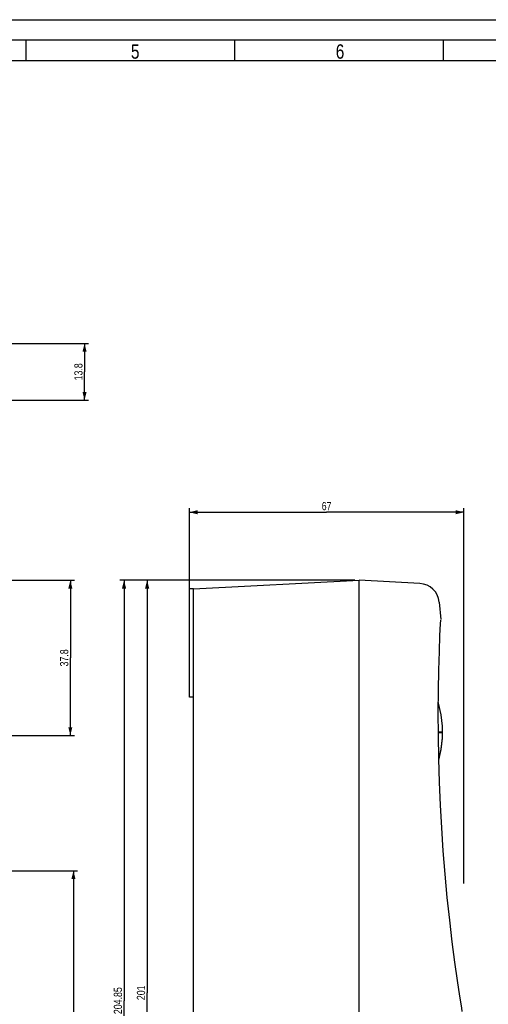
# Model space of a CAD drawing. Header units: millimetres. Extents: x 0 to 594, y 0 to 420.
# Tile 12 of 46: x 227 to 341, y 180 to 420. Entities that reach past the tile are written whole.
import ezdxf

# ---------------------------------------------------------------- set-up
doc = ezdxf.new("R2010")
doc.units = ezdxf.units.MM
doc.header["$LTSCALE"] = 32.67
doc.layers.get('0').update_dxf_attribs({"linetype": 'CONTINUOUS'})
doc.styles.get("Standard").update_dxf_attribs({"font": 'txt', "width": 0.8})
doc.dimstyles.new('DIMSTYLE_1', dxfattribs={"dimtxt": 2, "dimasz": 2, "dimexe": 0.18, "dimexo": 0.0625, "dimgap": 0.09, "dimtad": 1, "dimdsep": 46, "dimtxsty": 'Standard', "dimblk": '_FILLED', "dimblk1": '_FILLED', "dimblk2": '_FILLED', "dimcen": 0.09, "dimadec": 0, "dimazin": 0, "dimtp": 0.01, "dimtm": 0.01, "dimtfac": 1, "dimtofl": 0, "dimtmove": 0, "dimatfit": 3, "dimldrblk": '_FILLED', "dimfxl": 0, "dimtolj": 1, "dimarcsym": 0})
doc.dimstyles.new('DIMSTYLE_2', dxfattribs={"dimtxt": 2, "dimasz": 2, "dimexe": 0.18, "dimexo": 0.0625, "dimgap": 0.09, "dimtad": 1, "dimdec": 0, "dimdsep": 46, "dimtxsty": 'Standard', "dimblk": '_FILLED', "dimblk1": '_FILLED', "dimblk2": '_FILLED', "dimcen": 0.09, "dimadec": 0, "dimazin": 0, "dimtfac": 1, "dimtdec": 0, "dimtofl": 0, "dimtmove": 0, "dimatfit": 3, "dimldrblk": '_FILLED', "dimfxl": 0, "dimtolj": 1, "dimarcsym": 0})

# ---------------------------------------------------------------- blocks, each defined once
blk = doc.blocks.new('_FILLED')
at = {"color": 0, "linetype": 'ByBlock'}
blk.add_solid([(0, 0), (-1, 0.25), (-1, -0.25)], dxfattribs=at)
blk = doc.blocks.new('*D2')
at = {"color": 2, "linetype": 'Continuous'}
for p, q in [((268.01, 278.42), (268.01, 301)), ((268.01, 300), (301.41, 300)), ((334.81, 300), (301.41, 300)), ((334.81, 209.57), (334.81, 301))]:
    blk.add_line(p, q, dxfattribs=at)
at = {"color": 2, "linetype": 'Continuous', "xscale": 2, "yscale": 2, "zscale": 2, "rotation": 180}
blk.add_blockref('_FILLED', (268.01, 300), dxfattribs=at)
at = {"color": 2, "linetype": 'Continuous', "xscale": 2, "yscale": 2, "zscale": 2}
blk.add_blockref('_FILLED', (334.81, 300), dxfattribs=at)
at = {"color": 2, "linetype": 'Continuous', "insert": (301.41, 302.5), "char_height": 2, "width": 3.2, "attachment_point": 2, "line_spacing_factor": 0.9}
blk.add_mtext('67', dxfattribs=at)
blk = doc.blocks.new('*D3')
at = {"color": 2, "linetype": 'Continuous'}
for p, q in [((155.27, 341.11), (243.5, 341.11)), ((242.5, 341.11), (242.5, 334.21)), ((242.5, 327.31), (242.5, 334.21)), ((222.27, 327.31), (243.5, 327.31))]:
    blk.add_line(p, q, dxfattribs=at)
at = {"color": 2, "linetype": 'Continuous', "xscale": 2, "yscale": 2, "zscale": 2}
for p, rotation in [((242.5, 341.11), 90), ((242.5, 327.31), 270)]:
    blk.add_blockref('_FILLED', p, dxfattribs=dict(at, rotation=rotation))
at = {"color": 2, "linetype": 'Continuous', "insert": (240, 334.21), "char_height": 2, "width": 6.4, "attachment_point": 2, "rotation": 90, "line_spacing_factor": 0.9}
blk.add_mtext('13.8', dxfattribs=at)
blk = doc.blocks.new('*D20')
at = {"color": 2, "linetype": 'Continuous'}
for p, q in [((219.27, 283.42), (240.04, 283.42)), ((239.04, 283.42), (239.04, 264.52)), ((239.04, 245.62), (239.04, 264.52)), ((209.27, 245.62), (240.04, 245.62))]:
    blk.add_line(p, q, dxfattribs=at)
at = {"color": 2, "linetype": 'Continuous', "xscale": 2, "yscale": 2, "zscale": 2}
for p, rotation in [((239.04, 283.42), 90), ((239.04, 245.62), 270)]:
    blk.add_blockref('_FILLED', p, dxfattribs=dict(at, rotation=rotation))
at = {"color": 2, "linetype": 'Continuous', "insert": (236.54, 264.52), "char_height": 2, "width": 6.4, "attachment_point": 2, "rotation": 90, "line_spacing_factor": 0.9}
blk.add_mtext('37.8', dxfattribs=at)
blk = doc.blocks.new('*D34')
at = {"color": 2, "linetype": 'Continuous'}
for p, q in [((189.27, 212.62), (240.8, 212.62)), ((239.8, 212.62), (239.8, 147.52)), ((239.8, 82.42), (239.8, 147.52)), ((179.4, 82.42), (240.8, 82.42))]:
    blk.add_line(p, q, dxfattribs=at)
at = {"color": 2, "linetype": 'Continuous', "xscale": 2, "yscale": 2, "zscale": 2}
for p, rotation in [((239.8, 212.62), 90), ((239.8, 82.42), 270)]:
    blk.add_blockref('_FILLED', p, dxfattribs=dict(at, rotation=rotation))
at = {"color": 2, "linetype": 'Continuous', "insert": (237.3, 147.52), "char_height": 2, "width": 8, "attachment_point": 2, "rotation": 90, "line_spacing_factor": 0.9}
blk.add_mtext('130.2', dxfattribs=at)
blk = doc.blocks.new('*D35')
at = {"color": 2, "linetype": 'Continuous'}
for p, q in [((308.31, 283.42), (256.73, 283.42)), ((257.73, 283.42), (257.73, 182.92)), ((257.73, 82.42), (257.73, 182.92)), ((280.81, 82.42), (256.73, 82.42))]:
    blk.add_line(p, q, dxfattribs=at)
at = {"color": 2, "linetype": 'Continuous', "xscale": 2, "yscale": 2, "zscale": 2}
for p, rotation in [((257.73, 283.42), 90), ((257.73, 82.42), 270)]:
    blk.add_blockref('_FILLED', p, dxfattribs=dict(at, rotation=rotation))
at = {"color": 2, "linetype": 'Continuous', "insert": (255.23, 182.92), "char_height": 2, "width": 4.8, "attachment_point": 2, "rotation": 90, "line_spacing_factor": 0.9}
blk.add_mtext('201', dxfattribs=at)
blk = doc.blocks.new('*D37')
at = {"color": 2, "linetype": 'Continuous'}
for p, q in [((308.31, 283.42), (251.11, 283.42)), ((252.11, 283.42), (252.11, 181)), ((252.11, 78.57), (252.11, 181)), ((275.39, 78.57), (251.11, 78.57))]:
    blk.add_line(p, q, dxfattribs=at)
at = {"color": 2, "linetype": 'Continuous', "xscale": 2, "yscale": 2, "zscale": 2}
for p, rotation in [((252.11, 283.42), 90), ((252.11, 78.57), 270)]:
    blk.add_blockref('_FILLED', p, dxfattribs=dict(at, rotation=rotation))
at = {"color": 2, "linetype": 'Continuous', "insert": (249.61, 181), "char_height": 2, "width": 9.6, "attachment_point": 2, "rotation": 90, "line_spacing_factor": 0.9}
blk.add_mtext('204.85', dxfattribs=at)

msp = doc.modelspace()

# ---------------------------------------------------------------- linework, layer by layer
at = {"color": 7, "linetype": 'Continuous'}
for p, q in [((0, 420), (594, 420)), ((228.2, 415), (228.2, 410)), ((279, 415), (279, 410)), ((329.8, 415), (329.8, 410)), ((584, 410), (25, 410)), ((269.013, 281.308), (309.313, 283.42)), ((309.313, 120.304), (309.313, 283.42)), ((324.09, 282.646), (309.313, 283.42)), ((268.013, 254.92), (268.013, 281.308)), ((269.013, 281.308), (268.013, 281.308)), ((269.013, 83.613), (269.013, 281.308)), ((328.808, 278.108), (329.189, 273.872)), ((269.013, 254.92), (268.013, 254.92)), ((329.607, 244.972), (329.607, 246.42))]:
    msp.add_line(p, q, dxfattribs=at)
at = {"color": 2, "linetype": 'Continuous'}
msp.add_line((589, 415), (20, 415), dxfattribs=at)
at = {"color": 40, "linetype": 'Continuous'}
for p, q in [((328.61, 246.47), (329.663, 246.47)), ((328.611, 246.37), (329.663, 246.37))]:
    msp.add_line(p, q, dxfattribs=at)
at = {"color": 7, "linetype": 'Continuous'}
for points in [[(328.621, 256.532), (328.714, 261.514), (328.847, 266.045), (328.999, 269.934), (329.133, 272.799), (329.178, 273.683)], [(328.883, 234.267), (328.711, 239.962), (328.612, 245.65), (328.583, 251.212), (328.621, 256.532)], [(328.719, 239.712), (329.294, 242.28), (329.607, 245.078), (329.607, 247.869), (329.293, 250.666), (328.662, 253.483), (328.601, 253.665)], [(328.722, 239.625), (329.293, 242.175), (329.607, 244.972)], [(334.436, 178.366), (334.29, 179.26), (333.839, 182.104), (333.261, 185.938), (332.63, 190.418), (331.99, 195.352), (331.367, 200.631), (330.783, 206.167), (330.256, 211.852), (329.805, 217.502), (329.429, 223.075), (329.123, 228.642), (328.883, 234.267)]]:
    msp.add_lwpolyline(points, dxfattribs=at)
msp.add_arc((323.829, 277.653), 5, 5.22148, 87, dxfattribs=at)

# ---------------------------------------------------------------- texts
at = {"color": 2, "linetype": 'Continuous', "char_height": 3.5, "width": 2.8, "attachment_point": 1, "line_spacing_factor": 0.9}
for s, insert in [('5', (253.783, 414)), ('6', (303.632, 414))]:
    msp.add_mtext(s, dxfattribs=dict(at, insert=insert))

# ---------------------------------------------------------------- dimensions: what is measured, and where the dimension line sits
at = {"color": 2, "linetype": 'Continuous'}
for base, p1, p2, angle, picture, middle in [((242.505, 341.107), (222.274, 327.307), (155.274, 341.107), 90, '*D3', (242.439, 331.347)), ((239.043, 245.62), (219.274, 283.42), (209.274, 245.62), 270, '*D20', (238.977, 261.66)), ((252.111, 78.57), (308.313, 283.42), (275.388, 78.57), 270, '*D37', (252.762, 176.704)), ((257.728, 82.42), (308.313, 283.42), (280.813, 82.42), 270, '*D35', (257.304, 180.775)), ((239.801, 212.62), (179.399, 82.42), (189.274, 212.62), 90, '*D34', (240.094, 143.944))]:
    dim = msp.add_linear_dim(base=base, p1=p1, p2=p2, angle=angle, dimstyle='DIMSTYLE_1', dxfattribs=at)
    dim.commit()
    dim.dimension.update_dxf_attribs({"geometry": picture, "text_midpoint": middle, "dimtype": 160})
dim = msp.add_linear_dim(base=(334.812, 300.001), p1=(268.013, 278.42), p2=(334.812, 209.568), dimstyle='DIMSTYLE_2', dxfattribs=at)
dim.commit()
dim.dimension.update_dxf_attribs({"geometry": '*D2', "text_midpoint": (299.813, 301.501), "dimtype": 160})

doc.saveas('drawing.dxf')
